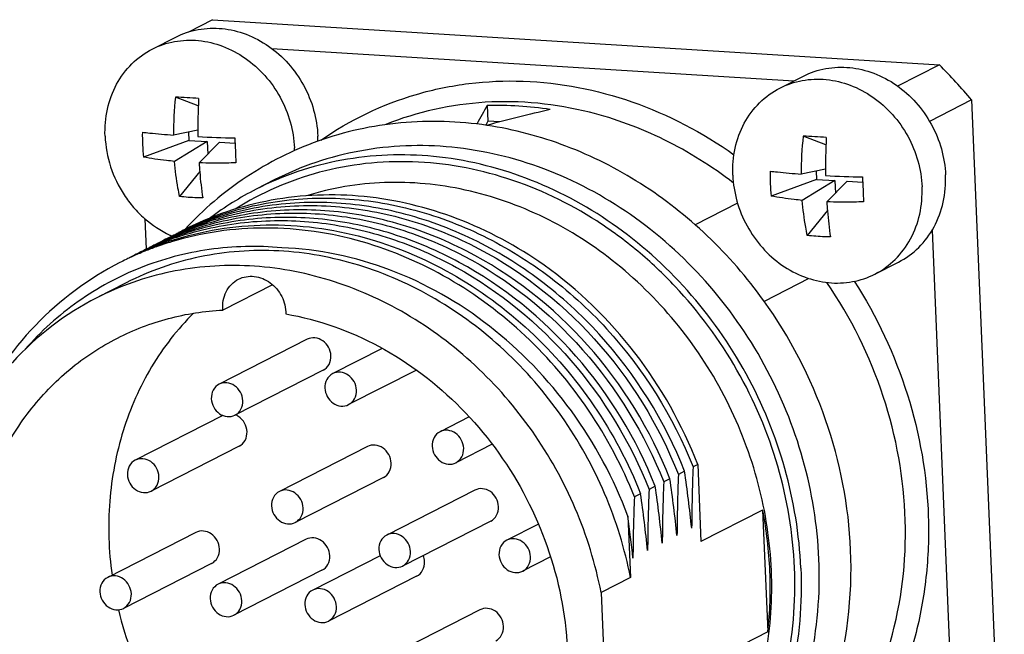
# Model space of a CAD drawing. Header units: millimetres. Extents: x 0 to 420, y 0 to 297.
# Tile 23 of 66: x 199.6 to 204.31, y 74.64 to 77.58. Entities that reach past the tile are written whole.
import ezdxf

# ---------------------------------------------------------------- set-up
doc = ezdxf.new("R2010")
doc.units = ezdxf.units.MM
doc.header["$LTSCALE"] = 23.1
doc.layers.add('COMPONENTS', color=7, linetype='CONTINUOUS')

msp = doc.modelspace()

# ---------------------------------------------------------------- linework, layer by layer
at = {"layer": 'COMPONENTS', "color": 7, "linetype": 'CONTINUOUS'}
for p, q in [((200.5247, 77.57915), (200.4088, 77.52003)), ((200.5247, 77.57915), (204.00371, 77.36296)), ((200.23606, 77.4382), (200.34849, 77.49555)), ((200.80892, 77.44085), (203.30732, 77.2856)), ((204.00371, 77.36296), (203.80392, 77.26104)), ((203.24048, 77.2515), (203.35292, 77.30886)), ((200.45632, 77.16704), (200.34719, 77.20862)), ((201.83923, 77.16748), (201.84232, 77.09331)), ((204.15804, 77.19481), (203.9567, 77.09211)), ((204.15804, 77.19481), (204.31438, 73.45035)), ((201.84232, 77.09331), (201.83211, 77.07334)), ((201.90026, 77.08971), (201.84232, 77.09331)), ((200.45432, 77.05014), (200.33775, 77.02648)), ((200.40985, 77.04111), (200.41151, 77.00121)), ((203.46075, 76.98034), (203.35162, 77.02192)), ((200.41151, 77.00121), (200.19359, 76.92109)), ((200.49927, 76.99576), (200.343, 76.90066)), ((200.41151, 77.00121), (200.49927, 76.99576)), ((200.55777, 76.99212), (200.45991, 76.89339)), ((200.49927, 76.99576), (200.50178, 76.93563)), ((200.55777, 76.99212), (200.63238, 76.98749)), ((200.46313, 76.85147), (200.36709, 76.73207)), ((203.45875, 76.86344), (203.34218, 76.83979)), ((203.41427, 76.85441), (203.41594, 76.81451)), ((200.81992, 76.81148), (200.73321, 76.76725)), ((203.41594, 76.81451), (203.19802, 76.7344)), ((203.50369, 76.80906), (203.34743, 76.71396)), ((203.41594, 76.81451), (203.50369, 76.80906)), ((203.5622, 76.80542), (203.46434, 76.7067)), ((203.50369, 76.80906), (203.5062, 76.74893)), ((203.5622, 76.80542), (203.6368, 76.80079)), ((203.03767, 76.70003), (202.8349, 76.5966)), ((203.46755, 76.66477), (203.37152, 76.54537)), ((200.20796, 76.48045), (200.20193, 76.6249)), ((200.36574, 76.56019), (200.36248, 76.55865)), ((203.9688, 76.57072), (204.08133, 73.87562)), ((201.24305, 76.51457), (201.24016, 76.5154)), ((200.15167, 76.45112), (200.15277, 76.45164)), ((203.69489, 76.36071), (203.80732, 76.41806)), ((200.11162, 76.31921), (199.97108, 76.24752)), ((200.81204, 76.30996), (200.57414, 76.18861)), ((203.37952, 76.33953), (203.165, 76.23011)), ((200.97796, 76.04854), (200.55633, 75.83347)), ((201.33696, 76.00497), (201.10012, 75.88415)), ((201.05369, 75.90007), (200.63207, 75.685)), ((201.50027, 75.90117), (201.17586, 75.73569)), ((200.57399, 75.68358), (200.15471, 75.4697)), ((201.75309, 75.67691), (201.61343, 75.60567)), ((200.65207, 75.53631), (200.23045, 75.32123)), ((201.26642, 75.53476), (200.84479, 75.31969)), ((201.86295, 75.54585), (201.68916, 75.4572)), ((202.78414, 75.41658), (202.75444, 75.40143)), ((202.84715, 75.44873), (202.82471, 75.43728)), ((202.84715, 75.44873), (202.86257, 75.07939)), ((201.34215, 75.38629), (200.92053, 75.17122)), ((202.71387, 75.38074), (202.68417, 75.36559)), ((201.7802, 75.3262), (201.35858, 75.11113)), ((202.6436, 75.34489), (202.6139, 75.32974)), ((202.57333, 75.30905), (202.54363, 75.2939)), ((203.15771, 75.22994), (202.86257, 75.07939)), ((203.15771, 75.22994), (203.18205, 74.64699)), ((201.85593, 75.17774), (201.43431, 74.96266)), ((202.513, 75.20139), (202.52528, 74.90733)), ((200.44439, 75.12342), (200.02277, 74.90834)), ((202.08471, 75.16367), (201.93328, 75.08642)), ((200.97281, 75.09058), (200.55119, 74.87551)), ((201.32724, 75.01219), (201.00411, 74.84736)), ((202.14298, 75.00629), (202.00902, 74.93796)), ((200.52013, 74.97495), (200.0985, 74.75988)), ((201.04854, 74.94211), (200.62692, 74.72704)), ((201.50147, 74.91397), (201.07985, 74.6989)), ((202.52528, 74.90733), (202.38473, 74.83564)), ((202.38473, 74.83564), (202.40907, 74.25269)), ((201.80413, 74.75313), (201.38251, 74.53805)), ((203.18205, 74.64699), (202.88691, 74.49644))]:
    msp.add_line(p, q, dxfattribs=at)
for centre, radius, start, end in [((201.78407, 75.17072), 3.11973, 40.45149, 44.64412), ((202.02499, 77.03032), 1.68724, 173.93396, 180.13035), ((200.12528, 72.7434), 4.47074, 85.73348, 87.15485), ((203.1261, 77.06324), 2.6718, 177.02863, 180.94414), ((201.88923, 75.53312), 1.63512, 81.13607, 91.75226), ((201.30735, 77.02681), 1.11881, 179.31256, 182.38334), ((200.77189, 83.23722), 6.22609, 267.079397, 268.706906), ((219.77204, 77.75143), 19.1549, 182.210166, 182.389912), ((200.5062, 77.00018), 0.52287, 359.61987, 2.39302), ((205.02941, 76.84362), 1.68724, 173.93396, 180.13035), ((203.12971, 72.5567), 4.47074, 85.73348, 87.15485), ((206.13052, 76.87655), 2.6718, 177.02863, 180.94414), ((201.26955, 77.02512), 1.08098, 182.37743, 185.52253), ((200.39251, 76.94279), 0.52413, 0.96502, 2.39135), ((218.90953, 77.7156), 18.29165, 182.390428, 182.575706), ((204.31177, 76.84011), 1.11881, 179.31256, 182.38334), ((203.77632, 83.05052), 6.22609, 267.079397, 268.706906), ((222.77646, 77.56473), 19.1549, 182.210166, 182.389912), ((204.27398, 76.83843), 1.08098, 182.37743, 185.52253), ((201.41303, 75.43557), 1.49517, 117.04248, 126.96329), ((221.91395, 77.5289), 18.29165, 182.390428, 182.575706), ((200.97181, 75.19052), 1.49631, 115.74915, 117.02237), ((200.93223, 75.16773), 1.49862, 114.01119, 114.9408), ((200.52536, 76.98739), 0.48523, 244.95485, 245.57023), ((200.97236, 75.18937), 1.49758, 114.94082, 115.74919), ((200.93286, 75.16631), 1.50017, 112.27453, 114.01101), ((200.90391, 75.14931), 1.50217, 109.75782, 112.73889), ((200.86363, 75.12783), 1.503, 109.29585, 111.02115), ((200.52434, 76.98514), 0.48276, 245.57009, 246.35437), ((200.83528, 75.10878), 1.50713, 106.82247, 109.75582), ((201.00189, 75.20488), 1.49718, 115.28233, 116.35974), ((200.97314, 75.18767), 1.49945, 112.73944, 114.94046), ((201.04218, 75.22616), 1.49653, 115.74904, 117.02554), ((200.93326, 75.16535), 1.50122, 111.87566, 112.27465), ((201.00249, 75.20361), 1.49859, 114.01088, 115.14439), ((200.8639, 75.12707), 1.50381, 108.92776, 109.29594), ((200.93349, 75.16475), 1.50185, 111.02173, 111.87562), ((200.86451, 75.12528), 1.5057, 108.07215, 108.9276), ((201.04264, 75.2252), 1.49759, 115.14446, 115.74911), ((200.83259, 75.11601), 1.49942, 112.73599, 115.07277), ((200.76344, 75.07743), 1.50237, 109.7545, 111.99651), ((200.90156, 75.15463), 1.49635, 115.74593, 117.02089), ((200.86163, 75.13261), 1.49782, 114.99341, 115.27757), ((200.86195, 75.13192), 1.49858, 114.00787, 114.99334), ((200.79308, 75.09258), 1.50235, 111.01641, 111.994), ((200.90208, 75.15354), 1.49756, 114.99338, 115.74598), ((200.86257, 75.1305), 1.50013, 112.27105, 114.0077), ((200.83315, 75.11468), 1.50086, 112.02207, 112.73616), ((200.79407, 75.08996), 1.50515, 109.29348, 111.01613), ((200.765, 75.07295), 1.50712, 106.82306, 109.75277), ((200.93155, 75.16919), 1.49701, 115.27896, 116.35405), ((200.90285, 75.15187), 1.4994, 112.7394, 114.99299), ((200.83371, 75.11328), 1.50236, 109.75756, 112.02173), ((200.93191, 75.16843), 1.49785, 114.94085, 115.27902), ((200.86294, 75.1296), 1.50111, 111.95726, 112.27117), ((200.79478, 75.08795), 1.50728, 108.76245, 109.29373), ((200.86318, 75.12902), 1.50174, 111.0213, 111.95721), ((200.79515, 75.08686), 1.50843, 108.07847, 108.76243), ((200.79015, 75.09941), 1.49491, 115.28381, 116.36347), ((200.76232, 75.08017), 1.49941, 112.73454, 115.04479), ((200.83133, 75.11869), 1.49646, 115.74436, 117.02554), ((200.79044, 75.09878), 1.49561, 114.00503, 115.23675), ((200.83183, 75.11766), 1.4976, 115.07319, 115.74442), ((200.79178, 75.09574), 1.49894, 112.26642, 114.00479), ((200.76288, 75.07884), 1.50086, 111.99684, 112.73471), ((200.86129, 75.13332), 1.49703, 115.27751, 116.36048), ((200.79258, 75.09381), 1.50102, 111.99411, 112.26672), ((200.76105, 75.08288), 1.49642, 115.74877, 117.02521), ((200.76155, 75.08183), 1.49758, 115.0452, 115.74883), ((195.68027, 74.39673), 7.17671, 5.977898, 8.169738), ((211.23791, 75.09652), 8.4201, 177.680645, 179.675942), ((211.09737, 75.02483), 8.4201, 177.680645, 179.675942), ((195.61, 74.36089), 7.17671, 5.977898, 8.169738), ((211.16764, 75.06068), 8.4201, 177.680645, 179.675942), ((211.0271, 74.98899), 8.4201, 177.680645, 179.675942), ((195.53973, 74.32504), 7.17671, 5.977898, 8.169738), ((210.95683, 74.95314), 8.4201, 177.680645, 179.675942), ((195.46946, 74.28919), 7.17671, 5.977898, 8.169738), ((201.25969, 74.85581), 1.93454, 2.40722, 11.15113), ((195.51357, 74.26698), 7.06153, 5.964566, 7.603938), ((201.3522, 74.85831), 1.84201, 353.41256, 2.45039), ((201.80718, 75.16464), 1.78099, 193.36154, 207.55399)]:
    msp.add_arc(centre, radius, start, end, dxfattribs=at)
for major_axis, ratio, start_param, end_param in [((0.36269, 2.30027), 0.2564674, 0.5770542, 0.6478841), ((4.12347, 1.33777), 0.4184033, 7.650749, 7.7242204)]:
    msp.add_ellipse((201.85712, 75.18894), major_axis=major_axis, ratio=ratio, start_param=start_param, end_param=end_param, dxfattribs=at)
for points, knots in [([(200.3485, 77.49556), (200.38201, 77.51265), (200.45514, 77.53732), (200.57185, 77.54166), (200.68836, 77.51374), (200.79703, 77.45574), (200.89108, 77.37167), (200.96465, 77.26697), (201.01316, 77.14841), (201.02687, 77.06401), (201.02862, 77.02201)], [0, 0, 0, 0, 0.1157785, 0.2336076, 0.3549281, 0.4802067, 0.6088959, 0.739642, 0.8706296, 1, 1, 1, 1]), ([(200.23606, 77.4382), (200.26957, 77.4553), (200.3427, 77.47997), (200.4594, 77.48431), (200.57592, 77.45639), (200.6846, 77.39839), (200.77865, 77.31432), (200.85222, 77.20962), (200.90073, 77.09106), (200.91443, 77.00666), (200.91619, 76.96466)], [0, 0, 0, 0, 0.1157785, 0.2336075, 0.3549278, 0.4802063, 0.6088955, 0.7396416, 0.8706294, 1, 1, 1, 1]), ([(200.01033, 77.02095), (200.00851, 77.06449), (200.01561, 77.15105), (200.05954, 77.2714), (200.13374, 77.37166), (200.20041, 77.42002), (200.23606, 77.4382)], [0, 0, 0, 0, 0.2616665, 0.5146681, 0.7597202, 1, 1, 1, 1]), ([(203.35293, 77.30886), (203.38644, 77.32596), (203.45957, 77.35062), (203.57627, 77.35496), (203.69279, 77.32704), (203.80146, 77.26904), (203.89551, 77.18497), (203.96908, 77.08028), (204.01759, 76.96171), (204.03129, 76.87731), (204.03305, 76.83531)], [0, 0, 0, 0, 0.1157785, 0.2336076, 0.3549281, 0.4802067, 0.6088959, 0.739642, 0.8706296, 1, 1, 1, 1]), ([(203.24048, 77.2515), (203.274, 77.2686), (203.34712, 77.29327), (203.46383, 77.29761), (203.58035, 77.2697), (203.68902, 77.21169), (203.78307, 77.12762), (203.85665, 77.02293), (203.90516, 76.90436), (203.91886, 76.81996), (203.92061, 76.77796)], [0, 0, 0, 0, 0.1157785, 0.2336075, 0.3549278, 0.4802063, 0.6088955, 0.7396416, 0.8706294, 1, 1, 1, 1]), ([(201.04334, 77.00197), (201.18185, 77.09906), (201.41685, 77.21173), (201.75209, 77.28018), (202.10186, 77.29509), (202.5471, 77.20821), (202.8706, 77.03843), (203.02027, 76.93267)], [0, 0, 0, 0, 0.2412679, 0.3631749, 0.4865223, 0.738607, 1, 1, 1, 1]), ([(203.01476, 76.83425), (203.01294, 76.87779), (203.02003, 76.96435), (203.06397, 77.08471), (203.13816, 77.18497), (203.20483, 77.23332), (203.24048, 77.2515)], [0, 0, 0, 0, 0.2616665, 0.5146681, 0.7597202, 1, 1, 1, 1]), ([(202.32905, 77.13564), (202.16694, 77.1763), (201.83294, 77.21028), (201.50436, 77.13761), (201.35333, 77.07689)], [0, 0, 0, 0, 0.506599, 1, 1, 1, 1]), ([(203.01803, 76.79654), (202.91496, 76.87629), (202.69555, 77.0144), (202.45225, 77.10474), (202.32905, 77.13564)], [0, 0, 0, 0, 0.5064368, 1, 1, 1, 1]), ([(201.83907, 77.07284), (201.70275, 77.09337), (201.42628, 77.10239), (201.15586, 77.04275), (201.0281, 76.99686)], [0, 0, 0, 0, 0.5038601, 1, 1, 1, 1]), ([(203.16325, 76.23303), (203.08313, 76.34467), (202.90302, 76.55221), (202.58193, 76.80434), (202.22405, 76.98529), (201.96766, 77.05347), (201.83907, 77.07284)], [0, 0, 0, 0, 0.2564528, 0.5093104, 0.7573077, 1, 1, 1, 1]), ([(200.01033, 77.02095), (200.01239, 76.97159), (200.03059, 76.87245), (200.08503, 76.759), (200.1452, 76.67917), (200.21425, 76.60935), (200.27618, 76.56823), (200.31994, 76.54778)], [0, 0, 0, 0, 0.2502652, 0.5034926, 0.6299291, 0.7552494, 1, 1, 1, 1]), ([(200.18862, 77.04023), (200.20033, 77.0389), (200.24997, 77.03356), (200.29972, 77.02929), (200.33775, 77.02648)], [0, 0, 0, 0, 0.2360477, 1, 1, 1, 1]), ([(201.0281, 76.99686), (200.90807, 76.95375), (200.67698, 76.83783), (200.48055, 76.66989), (200.3935, 76.57584)], [0, 0, 0, 0, 0.4988131, 1, 1, 1, 1]), ([(203.42708, 74.99623), (203.42036, 75.15724), (203.36783, 75.48076), (203.18188, 75.93527), (202.89984, 76.3366), (202.53932, 76.65887), (202.12273, 76.88122), (201.67608, 76.98823), (201.22871, 76.97159), (200.94839, 76.87701), (200.81992, 76.81148)], [0, 0, 0, 0, 0.1293697, 0.2603583, 0.3911044, 0.5197938, 0.6450721, 0.7663923, 0.8842215, 1, 1, 1, 1]), ([(200.343, 76.90066), (200.32987, 76.90186), (200.27985, 76.90695), (200.23004, 76.91418), (200.19359, 76.92109)], [0, 0, 0, 0, 0.2622604, 1, 1, 1, 1]), ([(203.34037, 74.952), (203.33365, 75.113), (203.28112, 75.43652), (203.09517, 75.89103), (202.81314, 76.29235), (202.45263, 76.61462), (202.03605, 76.83697), (201.58941, 76.94399), (201.14204, 76.92736), (200.86172, 76.8328), (200.73325, 76.76727)], [0, 0, 0, 0, 0.1293689, 0.260358, 0.391104, 0.5197933, 0.6450719, 0.7663924, 0.8842216, 1, 1, 1, 1]), ([(200.36709, 76.73207), (200.36426, 76.7456), (200.35358, 76.80138), (200.34653, 76.85784), (200.343, 76.90066)], [0, 0, 0, 0, 0.243417, 1, 1, 1, 1]), ([(200.63636, 76.89358), (200.62138, 76.89305), (200.56258, 76.89147), (200.50372, 76.89186), (200.45991, 76.89339)], [0, 0, 0, 0, 0.2547661, 1, 1, 1, 1]), ([(200.45991, 76.89339), (200.46089, 76.87892), (200.46521, 76.82269), (200.47163, 76.76662), (200.47778, 76.72519)], [0, 0, 0, 0, 0.2572809, 1, 1, 1, 1]), ([(203.31018, 74.95388), (203.30331, 75.11826), (203.24809, 75.44858), (203.05221, 75.91007), (202.80377, 76.24756), (202.56361, 76.47412), (202.30385, 76.6652), (201.94546, 76.83717), (201.48644, 76.92002), (201.0338, 76.87076), (200.75766, 76.75049), (200.63337, 76.67219)], [0, 0, 0, 0, 0.1297555, 0.2611259, 0.3920891, 0.4569165, 0.5209567, 0.6458813, 0.7666953, 0.8841438, 1, 1, 1, 1]), ([(203.01476, 76.83425), (203.01651, 76.79225), (203.03021, 76.70785), (203.07872, 76.58928), (203.1523, 76.48459), (203.24635, 76.40052), (203.35502, 76.34252), (203.47154, 76.3146), (203.58824, 76.31894), (203.66137, 76.34361), (203.69489, 76.36071)], [0, 0, 0, 0, 0.1293706, 0.2603584, 0.3911045, 0.5197937, 0.6450722, 0.7663925, 0.8842215, 1, 1, 1, 1]), ([(203.19304, 76.85353), (203.20475, 76.8522), (203.25439, 76.84686), (203.30414, 76.84259), (203.34218, 76.83979)], [0, 0, 0, 0, 0.2360477, 1, 1, 1, 1]), ([(203.80731, 76.41805), (203.84296, 76.43624), (203.90963, 76.48459), (203.98383, 76.58485), (204.02777, 76.70521), (204.03486, 76.79177), (204.03305, 76.83531)], [0, 0, 0, 0, 0.2402798, 0.4853317, 0.7383333, 1, 1, 1, 1]), ([(203.19955, 74.94065), (203.19371, 75.08064), (203.15057, 75.3619), (202.99891, 75.76086), (202.76802, 76.12019), (202.47039, 76.41998), (202.12203, 76.64368), (201.7416, 76.77836), (201.35035, 76.81577), (201.09447, 76.77316), (200.97365, 76.73579)], [0, 0, 0, 0, 0.1285065, 0.2586216, 0.3887747, 0.5173783, 0.6431419, 0.7653399, 0.8840083, 1, 1, 1, 1]), ([(203.69489, 76.36071), (203.73053, 76.37889), (203.79721, 76.42725), (203.8714, 76.5275), (203.91534, 76.64786), (203.92243, 76.73442), (203.92061, 76.77796)], [0, 0, 0, 0, 0.2402798, 0.4853319, 0.7383335, 1, 1, 1, 1]), ([(200.47778, 76.72519), (200.46836, 76.72535), (200.4314, 76.72637), (200.39448, 76.72904), (200.36709, 76.73207)], [0, 0, 0, 0, 0.2548398, 1, 1, 1, 1]), ([(202.1113, 76.40356), (201.98269, 76.49407), (201.70677, 76.64287), (201.25662, 76.752), (200.80483, 76.73599), (200.52164, 76.64062), (200.39188, 76.57443)], [0, 0, 0, 0, 0.2605376, 0.513145, 0.7586684, 1, 1, 1, 1]), ([(200.40631, 76.58088), (200.51176, 76.63038), (200.73658, 76.70532), (201.09297, 76.73769), (201.45465, 76.68982), (201.80594, 76.5643), (202.13237, 76.36675), (202.51667, 76.01943), (202.72894, 75.67939), (202.82471, 75.43728)], [0, 0, 0, 0, 0.1171597, 0.2358214, 0.3569891, 0.4811905, 0.6084137, 0.7381314, 1, 1, 1, 1]), ([(203.34743, 76.71396), (203.3343, 76.71516), (203.28428, 76.72025), (203.23446, 76.72749), (203.19802, 76.7344)], [0, 0, 0, 0, 0.2622604, 1, 1, 1, 1]), ([(202.78414, 75.41658), (202.68937, 75.65617), (202.48006, 75.99289), (202.10142, 76.33851), (201.77966, 76.53642), (201.43298, 76.66412), (201.07537, 76.71605), (200.72198, 76.6895), (200.49805, 76.61945), (200.3927, 76.57252)], [0, 0, 0, 0, 0.2617145, 0.3913921, 0.5186269, 0.6428859, 0.7641323, 0.8828523, 1, 1, 1, 1]), ([(200.39354, 76.57057), (200.49872, 76.61465), (200.72154, 76.6793), (201.07144, 76.69947), (201.42448, 76.64309), (201.88341, 76.46839), (202.39006, 76.0772), (202.66079, 75.63819), (202.75444, 75.40143)], [0, 0, 0, 0, 0.1172751, 0.236197, 0.3576702, 0.482133, 0.7381656, 1, 1, 1, 1]), ([(203.37152, 76.54537), (203.36869, 76.5589), (203.35801, 76.61468), (203.35095, 76.67114), (203.34743, 76.71396)], [0, 0, 0, 0, 0.243417, 1, 1, 1, 1]), ([(203.64079, 76.70688), (203.62581, 76.70635), (203.56701, 76.70477), (203.50815, 76.70516), (203.46434, 76.7067)], [0, 0, 0, 0, 0.2547661, 1, 1, 1, 1]), ([(203.46434, 76.7067), (203.46531, 76.69222), (203.46963, 76.63599), (203.47605, 76.57992), (203.48221, 76.53849)], [0, 0, 0, 0, 0.2572809, 1, 1, 1, 1]), ([(202.71387, 75.38074), (202.62173, 75.61366), (202.35668, 76.04614), (201.86183, 76.43536), (201.41245, 76.61405), (201.06574, 76.67618), (200.72071, 76.66442), (200.49957, 76.60693), (200.39474, 76.56665)], [0, 0, 0, 0, 0.2615767, 0.5175801, 0.6421191, 0.763707, 0.8827236, 1, 1, 1, 1]), ([(200.39611, 76.56305), (200.5006, 76.60058), (200.72036, 76.6529), (201.06169, 76.65866), (201.40368, 76.59245), (201.84602, 76.41099), (202.33225, 76.02335), (202.59315, 75.59568), (202.68417, 75.36559)], [0, 0, 0, 0, 0.1172868, 0.2363765, 0.3580468, 0.4826386, 0.7386189, 1, 1, 1, 1]), ([(202.6436, 75.34489), (202.55407, 75.57121), (202.29869, 75.99243), (201.8239, 76.37782), (201.39097, 76.56273), (201.05535, 76.63418), (200.71911, 76.63621), (200.50137, 76.59062), (200.39742, 76.5567)], [0, 0, 0, 0, 0.2611157, 0.5170494, 0.6417093, 0.7634921, 0.8826856, 1, 1, 1, 1]), ([(200.32706, 76.52083), (200.47291, 76.56844), (200.78497, 76.61954), (201.09775, 76.57779), (201.2496, 76.53623)], [0, 0, 0, 0, 0.4935459, 1, 1, 1, 1]), ([(200.3991, 76.55142), (200.50258, 76.5827), (200.7187, 76.6234), (201.05106, 76.61576), (201.3819, 76.54059), (201.80782, 76.35328), (202.27417, 75.96967), (202.52548, 75.55326), (202.6139, 75.32974)], [0, 0, 0, 0, 0.1173447, 0.2366199, 0.358486, 0.4831944, 0.7390833, 1, 1, 1, 1]), ([(201.24016, 76.5154), (201.09071, 76.55824), (200.78266, 76.60385), (200.4738, 76.55941), (200.32882, 76.51556)], [0, 0, 0, 0, 0.5065284, 1, 1, 1, 1]), ([(201.2496, 76.53623), (201.3949, 76.49645), (201.68014, 76.37717), (202.05613, 76.09976), (202.36532, 75.73898), (202.51494, 75.45665), (202.57333, 75.30905)], [0, 0, 0, 0, 0.2421982, 0.4911529, 0.7448, 1, 1, 1, 1]), ([(203.48221, 76.53849), (203.47279, 76.53865), (203.43583, 76.53967), (203.3989, 76.54235), (203.37152, 76.54537)], [0, 0, 0, 0, 0.2548398, 1, 1, 1, 1]), ([(200.8556, 76.48698), (200.74054, 76.49725), (200.50904, 76.49202), (200.17508, 76.40384), (199.87285, 76.23984), (199.70262, 76.08594), (199.6273, 76.00042)], [0, 0, 0, 0, 0.2532059, 0.5023082, 0.7502071, 1, 1, 1, 1]), ([(202.54363, 75.2939), (202.48602, 75.43952), (202.33884, 75.71825), (202.03534, 76.0756), (201.6663, 76.3523), (201.38606, 76.47331), (201.24305, 76.51457)], [0, 0, 0, 0, 0.2550426, 0.5086027, 0.757606, 1, 1, 1, 1]), ([(202.52528, 74.90733), (202.49823, 75.04508), (202.41438, 75.31614), (202.20854, 75.68678), (201.93277, 76.00487), (201.60167, 76.25287), (201.23279, 76.41706), (200.84582, 76.48766), (200.46242, 76.45992), (200.22249, 76.37576), (200.11165, 76.31922)], [0, 0, 0, 0, 0.1309392, 0.2624075, 0.3928058, 0.5207272, 0.6452426, 0.7661209, 0.8839373, 1, 1, 1, 1]), ([(202.513, 75.20139), (202.44624, 75.37999), (202.26452, 75.71881), (201.87068, 76.1293), (201.38953, 76.40529), (201.03126, 76.48084), (200.8556, 76.48698)], [0, 0, 0, 0, 0.258501, 0.513887, 0.7617005, 1, 1, 1, 1]), ([(200.0811, 76.4159), (199.93159, 76.33963), (199.65363, 76.13228), (199.45913, 75.84611), (199.38517, 75.69124)], [0, 0, 0, 0, 0.4944324, 1, 1, 1, 1]), ([(202.38473, 74.83564), (202.35769, 74.97339), (202.27384, 75.24445), (202.068, 75.61509), (201.79222, 75.93318), (201.46112, 76.18118), (201.09224, 76.34537), (200.70528, 76.41597), (200.32188, 76.38823), (200.08195, 76.30407), (199.97111, 76.24753)], [0, 0, 0, 0, 0.1309392, 0.2624075, 0.3928058, 0.5207272, 0.6452426, 0.7661209, 0.8839373, 1, 1, 1, 1]), ([(202.84715, 75.44873), (202.77317, 75.63941), (202.57129, 75.99883), (202.27542, 76.28659), (202.1113, 76.40356)], [0, 0, 0, 0, 0.5036824, 1, 1, 1, 1]), ([(200.64878, 76.33624), (200.67166, 76.34791), (200.72744, 76.35726), (200.8059, 76.32393), (200.86178, 76.25667), (200.87589, 76.19852), (200.87568, 76.16987)], [0, 0, 0, 0, 0.2330204, 0.4800012, 0.7400985, 1, 1, 1, 1]), ([(200.57414, 76.18861), (200.57146, 76.21827), (200.58076, 76.27873), (200.62392, 76.32355), (200.64878, 76.33624)], [0, 0, 0, 0, 0.5162547, 1, 1, 1, 1]), ([(203.52939, 74.09319), (203.63671, 74.24649), (203.80129, 74.60037), (203.8693, 75.18793), (203.76187, 75.7853), (203.57974, 76.15319), (203.46492, 76.32102)], [0, 0, 0, 0, 0.238048, 0.4857776, 0.7413197, 1, 1, 1, 1]), ([(203.59649, 76.32653), (203.70442, 76.1582), (203.87537, 75.79351), (203.96118, 75.30014), (203.94656, 74.90936), (203.87868, 74.53761), (203.76644, 74.27461), (203.66716, 74.11881)], [0, 0, 0, 0, 0.2581795, 0.5131585, 0.638395, 0.7614581, 1, 1, 1, 1]), ([(199.97111, 76.24753), (199.81979, 76.17034), (199.53993, 75.95519), (199.35439, 75.65609), (199.28741, 75.49504)], [0, 0, 0, 0, 0.4933882, 1, 1, 1, 1]), ([(203.57897, 75.03892), (203.57013, 75.25068), (203.48749, 75.67553), (203.28799, 76.05921), (203.16325, 76.23303)], [0, 0, 0, 0, 0.4976433, 1, 1, 1, 1]), ([(200.43389, 76.17363), (200.35674, 76.09707), (200.21998, 75.92095), (200.08363, 75.61155), (200.0198, 75.27045), (200.02751, 75.03586), (200.04343, 74.91911)], [0, 0, 0, 0, 0.2399885, 0.4862976, 0.7398356, 1, 1, 1, 1]), ([(200.0696, 76.05454), (200.14716, 76.0941), (200.312, 76.15712), (200.48634, 76.18406), (200.57414, 76.18861)], [0, 0, 0, 0, 0.4975527, 1, 1, 1, 1]), ([(200.87568, 76.16987), (201.03076, 76.14272), (201.33914, 76.03268), (201.73308, 75.73309), (202.03258, 75.32646), (202.20874, 74.8524), (202.24436, 74.35628), (202.13385, 73.88588), (201.88557, 73.48908), (201.64073, 73.30112), (201.50848, 73.23366)], [0, 0, 0, 0, 0.1230526, 0.2508015, 0.3815461, 0.5125395, 0.6409512, 0.7648435, 0.8839592, 1, 1, 1, 1]), ([(201.50848, 73.23366), (201.42718, 73.19218), (201.25374, 73.12693), (200.97678, 73.08839), (200.6929, 73.11005), (200.3169, 73.21837), (199.88644, 73.49698), (199.5151, 73.9943), (199.3305, 74.58687), (199.35768, 75.0989), (199.49072, 75.46687), (199.63985, 75.7094), (199.83364, 75.91098), (199.9883, 76.01307), (200.0696, 76.05454)], [0, 0, 0, 0, 0.0586886, 0.1180047, 0.1784628, 0.2403815, 0.3681439, 0.5000007, 0.6318572, 0.7596189, 0.8215373, 0.8819951, 0.9413108, 1, 1, 1, 1]), ([(201.09131, 75.96962), (201.09073, 75.98361), (201.08274, 76.01161), (201.05461, 76.04356), (201.01615, 76.05898), (200.98911, 76.05423), (200.97795, 76.04854)], [0, 0, 0, 0, 0.2607144, 0.5204383, 0.7669521, 1, 1, 1, 1]), ([(201.0537, 75.90008), (201.06556, 75.90613), (201.08632, 75.92701), (201.0919, 75.95547), (201.09131, 75.96962)], [0, 0, 0, 0, 0.4846867, 1, 1, 1, 1]), ([(201.10009, 75.88413), (201.08823, 75.87808), (201.06749, 75.8572), (201.06191, 75.82875), (201.0625, 75.81461)], [0, 0, 0, 0, 0.4846643, 1, 1, 1, 1]), ([(201.21348, 75.80523), (201.21289, 75.81923), (201.2049, 75.84723), (201.17676, 75.87918), (201.13829, 75.89459), (201.11124, 75.88983), (201.10009, 75.88413)], [0, 0, 0, 0, 0.2607347, 0.52045, 0.7669512, 1, 1, 1, 1]), ([(200.5563, 75.83345), (200.54444, 75.82739), (200.5237, 75.80652), (200.51812, 75.77807), (200.51871, 75.76393)], [0, 0, 0, 0, 0.4846643, 1, 1, 1, 1]), ([(200.66969, 75.75454), (200.66911, 75.76855), (200.66111, 75.79655), (200.63297, 75.8285), (200.5945, 75.8439), (200.56745, 75.83914), (200.5563, 75.83345)], [0, 0, 0, 0, 0.2607347, 0.52045, 0.7669512, 1, 1, 1, 1]), ([(201.0625, 75.81461), (201.06309, 75.80061), (201.07108, 75.77261), (201.09922, 75.74066), (201.13769, 75.72525), (201.16474, 75.73001), (201.1759, 75.73571)], [0, 0, 0, 0, 0.2607347, 0.52045, 0.7669512, 1, 1, 1, 1]), ([(201.1759, 75.73571), (201.18775, 75.74176), (201.20849, 75.76264), (201.21407, 75.79109), (201.21348, 75.80523)], [0, 0, 0, 0, 0.4846643, 1, 1, 1, 1]), ([(200.51871, 75.76393), (200.5193, 75.74992), (200.52729, 75.72192), (200.55543, 75.68997), (200.5939, 75.67457), (200.62095, 75.67933), (200.63211, 75.68502)], [0, 0, 0, 0, 0.2607347, 0.52045, 0.7669512, 1, 1, 1, 1]), ([(200.63211, 75.68502), (200.64396, 75.69107), (200.66471, 75.71195), (200.67028, 75.7404), (200.66969, 75.75454)], [0, 0, 0, 0, 0.4846643, 1, 1, 1, 1]), ([(200.68969, 75.60585), (200.68909, 75.62014), (200.68086, 75.64866), (200.66087, 75.67065), (200.64903, 75.67854)], [0, 0, 0, 0, 0.5012694, 1, 1, 1, 1]), ([(200.65207, 75.53631), (200.66393, 75.54236), (200.6847, 75.56324), (200.69028, 75.5917), (200.68969, 75.60585)], [0, 0, 0, 0, 0.4846867, 1, 1, 1, 1]), ([(201.61339, 75.60565), (201.60154, 75.59959), (201.58079, 75.57871), (201.57522, 75.55026), (201.57581, 75.53612)], [0, 0, 0, 0, 0.4846643, 1, 1, 1, 1]), ([(201.72679, 75.52674), (201.7262, 75.54074), (201.71821, 75.56875), (201.69007, 75.6007), (201.6516, 75.6161), (201.62455, 75.61134), (201.61339, 75.60565)], [0, 0, 0, 0, 0.2607347, 0.52045, 0.7669512, 1, 1, 1, 1]), ([(201.37977, 75.45584), (201.37919, 75.46983), (201.3712, 75.49783), (201.34307, 75.52978), (201.30461, 75.54519), (201.27757, 75.54045), (201.26641, 75.53476)], [0, 0, 0, 0, 0.2607144, 0.5204383, 0.7669521, 1, 1, 1, 1]), ([(201.57581, 75.53612), (201.57639, 75.52212), (201.58439, 75.49412), (201.61253, 75.46217), (201.651, 75.44676), (201.67805, 75.45152), (201.6892, 75.45722)], [0, 0, 0, 0, 0.2607347, 0.52045, 0.7669512, 1, 1, 1, 1]), ([(201.6892, 75.45722), (201.70106, 75.46327), (201.7218, 75.48415), (201.72738, 75.5126), (201.72679, 75.52674)], [0, 0, 0, 0, 0.4846643, 1, 1, 1, 1]), ([(200.15467, 75.46968), (200.14282, 75.46363), (200.12208, 75.44275), (200.1165, 75.4143), (200.11709, 75.40016)], [0, 0, 0, 0, 0.4846643, 1, 1, 1, 1]), ([(200.26807, 75.39078), (200.26748, 75.40478), (200.25949, 75.43278), (200.23135, 75.46473), (200.19288, 75.48013), (200.16583, 75.47538), (200.15467, 75.46968)], [0, 0, 0, 0, 0.2607347, 0.52045, 0.7669512, 1, 1, 1, 1]), ([(201.34215, 75.3863), (201.35402, 75.39235), (201.37478, 75.41323), (201.38036, 75.44169), (201.37977, 75.45584)], [0, 0, 0, 0, 0.4846867, 1, 1, 1, 1]), ([(200.11709, 75.40016), (200.11768, 75.38616), (200.12567, 75.35815), (200.15381, 75.3262), (200.19228, 75.3108), (200.21933, 75.31556), (200.23048, 75.32125)], [0, 0, 0, 0, 0.2607347, 0.52045, 0.7669512, 1, 1, 1, 1]), ([(200.23048, 75.32125), (200.24234, 75.32731), (200.26308, 75.34819), (200.26866, 75.37664), (200.26807, 75.39078)], [0, 0, 0, 0, 0.4846643, 1, 1, 1, 1]), ([(200.84476, 75.31967), (200.8329, 75.31361), (200.81216, 75.29273), (200.80658, 75.26428), (200.80717, 75.25014)], [0, 0, 0, 0, 0.4846643, 1, 1, 1, 1]), ([(200.95815, 75.24076), (200.95756, 75.25476), (200.94957, 75.28277), (200.92143, 75.31472), (200.88296, 75.33012), (200.85591, 75.32536), (200.84476, 75.31967)], [0, 0, 0, 0, 0.2607347, 0.52045, 0.7669512, 1, 1, 1, 1]), ([(201.89356, 75.24728), (201.89297, 75.26128), (201.88498, 75.28927), (201.85685, 75.32122), (201.8184, 75.33664), (201.79135, 75.33189), (201.7802, 75.3262)], [0, 0, 0, 0, 0.2607144, 0.5204383, 0.7669521, 1, 1, 1, 1]), ([(200.80717, 75.25014), (200.80776, 75.23614), (200.81575, 75.20814), (200.84389, 75.17619), (200.88236, 75.16079), (200.90941, 75.16554), (200.92057, 75.17124)], [0, 0, 0, 0, 0.2607347, 0.52045, 0.7669512, 1, 1, 1, 1]), ([(200.92057, 75.17124), (200.93242, 75.17729), (200.95317, 75.19817), (200.95874, 75.22662), (200.95815, 75.24076)], [0, 0, 0, 0, 0.4846643, 1, 1, 1, 1]), ([(201.85594, 75.17774), (201.8678, 75.18379), (201.88857, 75.20467), (201.89415, 75.23313), (201.89356, 75.24728)], [0, 0, 0, 0, 0.4846867, 1, 1, 1, 1]), ([(200.55775, 75.04449), (200.55716, 75.05849), (200.54918, 75.08649), (200.52105, 75.11843), (200.48259, 75.13385), (200.45554, 75.1291), (200.44439, 75.12341)], [0, 0, 0, 0, 0.2607144, 0.5204383, 0.7669521, 1, 1, 1, 1]), ([(201.08616, 75.01166), (201.08558, 75.02565), (201.07759, 75.05365), (201.04946, 75.0856), (201.011, 75.10102), (200.98396, 75.09627), (200.9728, 75.09058)], [0, 0, 0, 0, 0.2607144, 0.5204383, 0.7669521, 1, 1, 1, 1]), ([(201.35854, 75.11111), (201.34669, 75.10506), (201.32594, 75.08418), (201.32037, 75.05573), (201.32096, 75.04159)], [0, 0, 0, 0, 0.4846643, 1, 1, 1, 1]), ([(201.47193, 75.03221), (201.47135, 75.04621), (201.46336, 75.07421), (201.43522, 75.10616), (201.39674, 75.12156), (201.3697, 75.11681), (201.35854, 75.11111)], [0, 0, 0, 0, 0.2607347, 0.52045, 0.7669512, 1, 1, 1, 1]), ([(201.93325, 75.0864), (201.92139, 75.08035), (201.90065, 75.05947), (201.89507, 75.03102), (201.89566, 75.01688)], [0, 0, 0, 0, 0.4846643, 1, 1, 1, 1]), ([(202.04664, 75.0075), (202.04605, 75.0215), (202.03806, 75.0495), (202.00992, 75.08145), (201.97145, 75.09686), (201.9444, 75.0921), (201.93325, 75.0864)], [0, 0, 0, 0, 0.2607347, 0.52045, 0.7669512, 1, 1, 1, 1]), ([(200.52013, 74.97495), (200.53199, 74.98101), (200.55276, 75.00188), (200.55834, 75.03035), (200.55775, 75.04449)], [0, 0, 0, 0, 0.4846867, 1, 1, 1, 1]), ([(201.32096, 75.04159), (201.32154, 75.02759), (201.32953, 74.99958), (201.35767, 74.96763), (201.39615, 74.95223), (201.42319, 74.95699), (201.43435, 74.96268)], [0, 0, 0, 0, 0.2607347, 0.52045, 0.7669512, 1, 1, 1, 1]), ([(201.43435, 74.96268), (201.4462, 74.96874), (201.46695, 74.98961), (201.47252, 75.01806), (201.47193, 75.03221)], [0, 0, 0, 0, 0.4846643, 1, 1, 1, 1]), ([(202.13066, 73.19111), (202.23508, 73.20427), (202.44144, 73.25074), (202.73081, 73.37965), (202.9896, 73.56345), (203.28394, 73.87447), (203.53634, 74.37119), (203.58828, 74.81602), (203.57897, 75.03892)], [0, 0, 0, 0, 0.1225358, 0.2444443, 0.3665476, 0.489644, 0.7402428, 1, 1, 1, 1]), ([(201.04855, 74.94212), (201.06041, 74.94817), (201.08118, 74.96905), (201.08675, 74.99751), (201.08616, 75.01166)], [0, 0, 0, 0, 0.4846867, 1, 1, 1, 1]), ([(201.50147, 74.91397), (201.51334, 74.92002), (201.5341, 74.9409), (201.53968, 74.96937), (201.53909, 74.98351)], [0, 0, 0, 0, 0.4846867, 1, 1, 1, 1]), ([(201.89566, 75.01688), (201.89625, 75.00288), (201.90424, 74.97488), (201.93238, 74.94293), (201.97085, 74.92752), (201.9979, 74.93228), (202.00906, 74.93798)], [0, 0, 0, 0, 0.2607347, 0.52045, 0.7669512, 1, 1, 1, 1]), ([(202.00906, 74.93798), (202.02091, 74.94403), (202.04165, 74.96491), (202.04723, 74.99336), (202.04664, 75.0075)], [0, 0, 0, 0, 0.4846643, 1, 1, 1, 1]), ([(202.5618, 73.39677), (202.69845, 73.46647), (202.95402, 73.65183), (203.23844, 74.03615), (203.40686, 74.49752), (203.43405, 74.82932), (203.42708, 74.99623)], [0, 0, 0, 0, 0.2402795, 0.4853317, 0.738335, 1, 1, 1, 1]), ([(203.34037, 74.952), (203.34734, 74.78508), (203.32014, 74.45328), (203.15172, 73.99189), (202.86729, 73.60756), (202.6117, 73.42222), (202.47504, 73.35251)], [0, 0, 0, 0, 0.2616639, 0.5146682, 0.7597205, 1, 1, 1, 1]), ([(202.60256, 73.57461), (202.70093, 73.64998), (202.88042, 73.82969), (203.07502, 74.16171), (203.18806, 74.54001), (203.20515, 74.80658), (203.19955, 74.94065)], [0, 0, 0, 0, 0.2404935, 0.4864675, 0.7396002, 1, 1, 1, 1]), ([(203.10159, 74.01515), (203.17739, 74.15492), (203.29032, 74.46315), (203.31704, 74.78956), (203.31018, 74.95388)], [0, 0, 0, 0, 0.4915684, 1, 1, 1, 1]), ([(200.02273, 74.90832), (200.01088, 74.90227), (199.99013, 74.88139), (199.98456, 74.85294), (199.98515, 74.8388)], [0, 0, 0, 0, 0.4846643, 1, 1, 1, 1]), ([(200.13612, 74.82942), (200.13554, 74.84342), (200.12755, 74.87142), (200.09941, 74.90337), (200.06093, 74.91878), (200.03389, 74.91402), (200.02273, 74.90832)], [0, 0, 0, 0, 0.2607347, 0.52045, 0.7669512, 1, 1, 1, 1]), ([(200.55115, 74.87549), (200.53929, 74.86943), (200.51855, 74.84855), (200.51297, 74.8201), (200.51356, 74.80596)], [0, 0, 0, 0, 0.4846643, 1, 1, 1, 1]), ([(200.66454, 74.79658), (200.66396, 74.81058), (200.65597, 74.83859), (200.62782, 74.87054), (200.58935, 74.88594), (200.5623, 74.88118), (200.55115, 74.87549)], [0, 0, 0, 0, 0.2607347, 0.52045, 0.7669512, 1, 1, 1, 1]), ([(201.00408, 74.84734), (200.99222, 74.84129), (200.97148, 74.82041), (200.9659, 74.79196), (200.96649, 74.77782)], [0, 0, 0, 0, 0.4846643, 1, 1, 1, 1]), ([(201.11747, 74.76844), (201.11688, 74.78244), (201.10889, 74.81044), (201.08075, 74.84239), (201.04228, 74.8578), (201.01523, 74.85304), (201.00408, 74.84734)], [0, 0, 0, 0, 0.2607347, 0.52045, 0.7669512, 1, 1, 1, 1]), ([(199.98515, 74.8388), (199.98573, 74.8248), (199.99372, 74.7968), (200.02187, 74.76485), (200.06034, 74.74944), (200.08739, 74.7542), (200.09854, 74.7599)], [0, 0, 0, 0, 0.2607347, 0.52045, 0.7669512, 1, 1, 1, 1]), ([(200.09854, 74.7599), (200.1104, 74.76595), (200.13114, 74.78683), (200.13671, 74.81528), (200.13612, 74.82942)], [0, 0, 0, 0, 0.4846643, 1, 1, 1, 1]), ([(200.51356, 74.80596), (200.51415, 74.79196), (200.52214, 74.76396), (200.55028, 74.73201), (200.58876, 74.71661), (200.6158, 74.72136), (200.62696, 74.72706)], [0, 0, 0, 0, 0.2607347, 0.52045, 0.7669512, 1, 1, 1, 1]), ([(200.62696, 74.72706), (200.63881, 74.73311), (200.65956, 74.75399), (200.66513, 74.78244), (200.66454, 74.79658)], [0, 0, 0, 0, 0.4846643, 1, 1, 1, 1]), ([(200.96649, 74.77782), (200.96708, 74.76382), (200.97507, 74.73581), (201.00321, 74.70386), (201.04168, 74.68846), (201.06873, 74.69322), (201.07989, 74.69892)], [0, 0, 0, 0, 0.2607347, 0.52045, 0.7669512, 1, 1, 1, 1]), ([(201.07989, 74.69892), (201.09174, 74.70497), (201.11249, 74.72585), (201.11806, 74.7543), (201.11747, 74.76844)], [0, 0, 0, 0, 0.4846643, 1, 1, 1, 1]), ([(201.91748, 74.6742), (201.9169, 74.6882), (201.90891, 74.7162), (201.88078, 74.74814), (201.84232, 74.76356), (201.81528, 74.75881), (201.80412, 74.75312)], [0, 0, 0, 0, 0.2607144, 0.5204383, 0.7669521, 1, 1, 1, 1]), ([(201.87987, 74.60467), (201.89173, 74.61072), (201.9125, 74.63159), (201.91807, 74.66006), (201.91748, 74.6742)], [0, 0, 0, 0, 0.4846867, 1, 1, 1, 1])]:
    msp.add_open_spline(points, degree=3, knots=knots, dxfattribs=at)
for points in [[(200.64903, 75.67854), (200.64448, 75.68158), (200.6396, 75.68419), (200.63453, 75.68627)], [(201.53909, 74.98351), (201.53867, 74.99352), (201.53651, 75.00359), (201.53287, 75.01292)]]:
    msp.add_open_spline(points, degree=3, dxfattribs=at)

doc.saveas('drawing.dxf')
